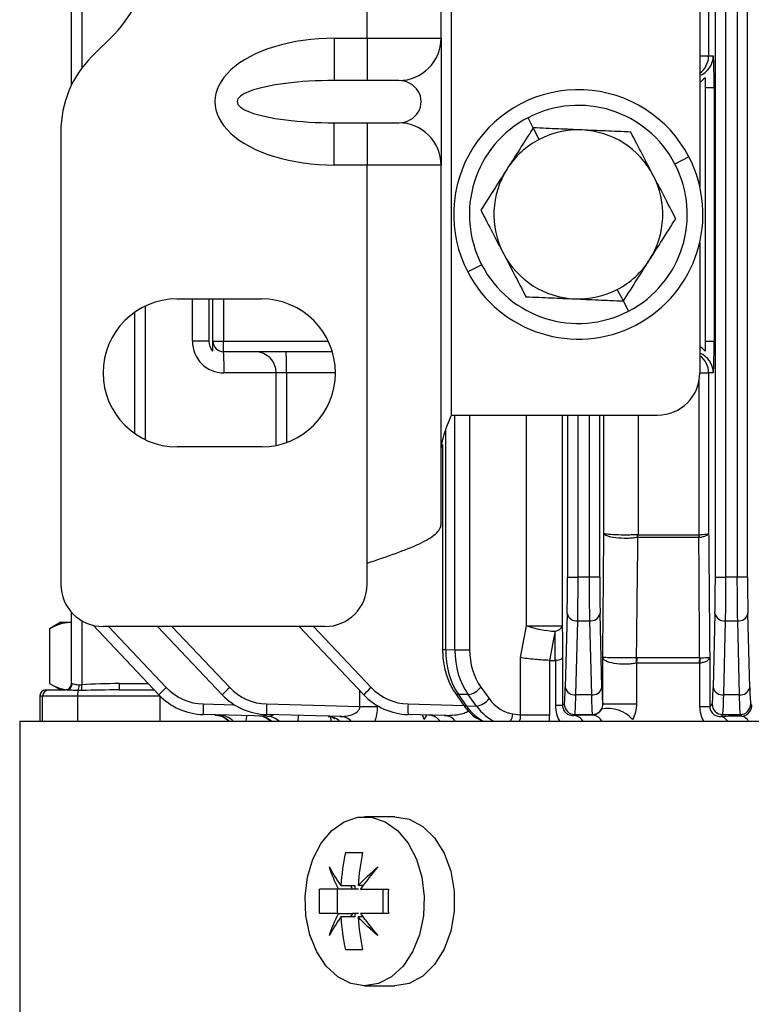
# Model space of a CAD drawing. Header units: millimetres. Extents: x -850 to -69, y -238 to 499.
# Tile 2 of 53: x -534 to -499, y -197 to -150. Entities that reach past the tile are written whole.
import ezdxf

# ---------------------------------------------------------------- set-up
doc = ezdxf.new("R2010")
doc.units = ezdxf.units.MM

msp = doc.modelspace()

# ---------------------------------------------------------------- linework, layer by layer
at = {"color": 7, "linetype": 'Continuous', "lineweight": 25}
for p, q in [((-500.747, -77.315), (-500.747, -176.649)), ((-500.247, -176.649), (-500.247, -77.315)), ((-499.721, -77.315), (-499.721, -176.649)), ((-499.221, -176.649), (-499.221, -77.315)), ((-501.484, -95.804), (-501.484, -158.16)), ((-531.234, -153.374), (-531.234, -100.591)), ((-530.747, -101.394), (-530.747, -152.571)), ((-501.063, -101.982), (-501.063, -151.982)), ((-517.234, -151.147), (-517.234, -102.817)), ((-513.734, -151.147), (-513.734, -141.975)), ((-513.234, -168.982), (-513.234, -144.974)), ((-530.27, -152.018), (-529.198, -150.947)), ((-518.787, -151.147), (-517.234, -151.147)), ((-518.787, -151.147), (-518.787, -153.147)), ((-517.234, -151.147), (-513.734, -151.147)), ((-517.234, -151.147), (-517.234, -153.147)), ((-513.734, -151.147), (-513.734, -157.147)), ((-501.484, -151.982), (-501.063, -151.982)), ((-501.063, -151.982), (-500.845, -151.982)), ((-517.234, -153.147), (-518.787, -153.147)), ((-515.734, -153.147), (-517.234, -153.147)), ((-501.234, -153.482), (-501.234, -165.482)), ((-501.234, -153.482), (-500.805, -153.482)), ((-500.805, -153.482), (-500.805, -165.482)), ((-509.366, -155.385), (-509.615, -154.906)), ((-531.734, -155.553), (-531.734, -176.982)), ((-518.787, -157.147), (-518.787, -155.147)), ((-518.787, -155.147), (-517.234, -155.147)), ((-517.234, -155.147), (-515.734, -155.147)), ((-517.234, -155.147), (-517.234, -157.147)), ((-509.08, -155.934), (-509.366, -155.385)), ((-502, -156.759), (-502.658, -157.101)), ((-517.234, -157.147), (-518.787, -157.147)), ((-517.234, -175.982), (-517.234, -157.147)), ((-513.734, -157.147), (-517.234, -157.147)), ((-513.734, -174.147), (-513.734, -157.147)), ((-501.484, -160.804), (-501.484, -166.982)), ((-511.81, -161.863), (-512.468, -162.205)), ((-505.102, -163.579), (-505.388, -163.031)), ((-526.234, -163.482), (-522.234, -163.482)), ((-525.508, -165.482), (-525.508, -163.482)), ((-524.713, -165.482), (-524.713, -163.482)), ((-524.534, -165.482), (-524.534, -163.482)), ((-524.034, -163.482), (-524.034, -165.482)), ((-527.747, -163.826), (-527.747, -170.138)), ((-504.853, -164.059), (-505.102, -163.579)), ((-528.234, -169.854), (-528.234, -164.11)), ((-524.713, -165.482), (-525.508, -165.482)), ((-524.534, -165.482), (-524.034, -165.482)), ((-524.034, -165.982), (-524.034, -165.482)), ((-524.034, -165.482), (-519.072, -165.482)), ((-501.234, -165.482), (-500.805, -165.482)), ((-518.88, -165.982), (-524.034, -165.982)), ((-521.534, -166.982), (-524.008, -166.982)), ((-521.047, -166.982), (-521.534, -166.982)), ((-521.534, -170.411), (-521.534, -166.982)), ((-518.734, -166.982), (-521.047, -166.982)), ((-521.047, -166.982), (-521.047, -170.275)), ((-501.484, -166.982), (-501.063, -166.982)), ((-501.063, -166.982), (-501.063, -174.572)), ((-500.845, -166.982), (-501.063, -166.982)), ((-501.506, -174.638), (-501.506, -167.275)), ((-513.234, -168.982), (-503.484, -168.982)), ((-513.078, -180.082), (-513.078, -168.982)), ((-512.381, -168.982), (-512.381, -180.082)), ((-509.681, -178.946), (-509.681, -168.982)), ((-507.993, -168.982), (-507.993, -178.946)), ((-507.747, -168.982), (-507.747, -176.649)), ((-507.247, -176.649), (-507.247, -168.982)), ((-506.721, -168.982), (-506.721, -176.649)), ((-506.221, -176.649), (-506.221, -168.982)), ((-506.024, -174.572), (-506.024, -168.982)), ((-504.407, -168.982), (-504.407, -174.638)), ((-513.515, -169.712), (-513.515, -180.07)), ((-522.234, -170.482), (-526.234, -170.482)), ((-513.662, -170.365), (-513.662, -180.07)), ((-504.407, -174.638), (-501.515, -174.638)), ((-501.525, -174.768), (-504.418, -174.768)), ((-517.234, -176.982), (-517.234, -175.982)), ((-507.747, -176.649), (-507.247, -176.649)), ((-506.721, -176.649), (-507.247, -176.649)), ((-506.221, -176.649), (-506.721, -176.649)), ((-500.747, -176.649), (-500.247, -176.649)), ((-499.721, -176.649), (-500.247, -176.649)), ((-499.221, -176.649), (-499.721, -176.649)), ((-531.234, -181.682), (-531.234, -178.305)), ((-507.765, -178.37), (-507.852, -181.867)), ((-506.116, -181.867), (-506.203, -178.37)), ((-500.765, -178.37), (-500.852, -181.867)), ((-499.116, -181.867), (-499.203, -178.37)), ((-531.734, -178.782), (-532.274, -179.094)), ((-531.734, -178.782), (-531.309, -178.782)), ((-531.309, -178.782), (-531.234, -178.782)), ((-530.747, -178.707), (-530.747, -181.743)), ((-507.352, -182.212), (-507.265, -178.714)), ((-507.265, -178.714), (-506.703, -178.714)), ((-506.703, -178.714), (-506.616, -182.212)), ((-500.352, -182.212), (-500.265, -178.714)), ((-500.265, -178.714), (-499.703, -178.714)), ((-499.703, -178.714), (-499.616, -182.212)), ((-532.274, -179.095), (-532.274, -181.67)), ((-527.091, -182.212), (-530.21, -178.925)), ((-519.234, -178.982), (-529.734, -178.982)), ((-529.48, -178.982), (-526.741, -181.867)), ((-524.091, -182.212), (-527.156, -178.982)), ((-526.48, -178.982), (-523.741, -181.867)), ((-517.391, -182.212), (-520.456, -178.982)), ((-519.78, -178.982), (-517.041, -181.867)), ((-509.974, -180.45), (-509.681, -178.946)), ((-509.681, -178.946), (-507.993, -178.946)), ((-513.662, -180.07), (-513.515, -180.07)), ((-513.515, -180.07), (-513.078, -180.082)), ((-513.078, -180.082), (-512.381, -180.082)), ((-509.974, -183.158), (-509.974, -180.45)), ((-508.605, -180.582), (-508.605, -183.158)), ((-508.603, -180.582), (-508.327, -180.582)), ((-508.303, -182.726), (-508.303, -180.58)), ((-507.978, -180.45), (-507.978, -182.726)), ((-506.075, -182.637), (-506.075, -180.45)), ((-504.476, -180.714), (-504.476, -182.637)), ((-501.512, -180.714), (-504.476, -180.714)), ((-504.456, -180.455), (-501.493, -180.455)), ((-501.473, -182.761), (-501.473, -180.712)), ((-501.013, -180.45), (-501.013, -182.761)), ((-532.274, -181.67), (-531.734, -181.982)), ((-531.234, -181.682), (-531.2, -181.682)), ((-528.96, -181.682), (-527.594, -181.682)), ((-532.434, -181.982), (-532.299, -181.982)), ((-532.299, -181.982), (-531.48, -181.982)), ((-528.968, -181.982), (-527.309, -181.982)), ((-517.574, -182.761), (-517.574, -182.019)), ((-513.069, -182.121), (-512.697, -182.662)), ((-511.849, -181.85), (-511.457, -182.391)), ((-532.734, -182.282), (-532.734, -183.482)), ((-532.598, -182.282), (-532.734, -182.282)), ((-532.598, -183.482), (-532.598, -182.282)), ((-530.95, -182.282), (-532.598, -182.282)), ((-527.029, -182.282), (-530.95, -182.282)), ((-530.95, -182.282), (-530.95, -183.482)), ((-527.029, -182.282), (-527.029, -182.275)), ((-527.029, -183.482), (-527.029, -182.282)), ((-512.448, -182.203), (-512.912, -182.191)), ((-512.912, -182.191), (-512.54, -182.732)), ((-512.056, -182.745), (-512.448, -182.203)), ((-506.616, -182.212), (-507.352, -182.212)), ((-499.616, -182.212), (-500.352, -182.212)), ((-524.994, -182.646), (-523.515, -182.684)), ((-521.994, -182.646), (-517.574, -182.761)), ((-517.574, -182.761), (-516.758, -182.761)), ((-516.758, -182.72), (-516.758, -182.761)), ((-515.294, -182.646), (-512.655, -182.715)), ((-512.54, -182.732), (-512.056, -182.745)), ((-507.978, -182.726), (-508.303, -182.726)), ((-507.897, -182.646), (-507.978, -182.726)), ((-506.075, -182.637), (-504.476, -182.637)), ((-501.473, -182.761), (-501.013, -182.761)), ((-500.897, -182.646), (-501.013, -182.761)), ((-499.015, -182.701), (-499.071, -182.646)), ((-533.684, -183.482), (-533.684, -222.097)), ((-432.197, -183.482), (-533.684, -183.482)), ((-521.978, -183.225), (-524.994, -183.146)), ((-518.513, -183.237), (-521.994, -183.146)), ((-518.917, -183.482), (-518.973, -183.238)), ((-513.571, -183.191), (-515.294, -183.146)), ((-514.536, -183.386), (-514.604, -183.164)), ((-510.332, -183.115), (-509.974, -183.158)), ((-509.974, -183.158), (-508.605, -183.158)), ((-507.443, -183.191), (-507.398, -183.146)), ((-507.398, -183.146), (-506.57, -183.146)), ((-506.57, -183.146), (-506.545, -183.171)), ((-500.489, -183.237), (-500.398, -183.146)), ((-500.398, -183.146), (-499.57, -183.146)), ((-499.57, -183.146), (-499.494, -183.222)), ((-515.916, -187.982), (-517.351, -187.982)), ((-518.639, -192.557), (-518.639, -191.407)), ((-517.928, -191.407), (-518.595, -191.407)), ((-518.476, -191.238), (-517.808, -191.238)), ((-518.028, -191.238), (-517.928, -191.407)), ((-517.808, -191.407), (-517.928, -191.407)), ((-517.808, -191.238), (-517.808, -191.407)), ((-517.645, -191.407), (-517.808, -191.407)), ((-517.411, -191.238), (-517.663, -191.238)), ((-516.48, -192.557), (-516.48, -191.407)), ((-518.595, -192.557), (-517.928, -192.557)), ((-517.808, -192.726), (-518.476, -192.726)), ((-517.928, -192.557), (-518.028, -192.726)), ((-517.808, -192.557), (-517.928, -192.557)), ((-517.808, -192.557), (-517.808, -192.726)), ((-517.645, -192.557), (-517.808, -192.557)), ((-517.411, -192.726), (-517.663, -192.726)), ((-517.351, -195.982), (-515.916, -195.982))]:
    msp.add_line(p, q, dxfattribs=at)
at = {"color": 7, "linetype": 'Continuous', "lineweight": 25, "flags": 128}
for points in [[(-508.335, -179.205), (-508.394, -179.508), (-508.603, -180.582)], [(-514.536, -183.386), (-514.435, -183.239), (-514.406, -183.165)], [(-517.351, -195.982), (-518.003, -195.874), (-518.62, -195.557), (-519.169, -195.046), (-519.619, -194.371), (-519.948, -193.566), (-520.136, -192.677), (-520.174, -191.75), (-520.06, -190.835), (-519.8, -189.982), (-519.408, -189.237), (-518.905, -188.64), (-518.318, -188.223), (-517.679, -188.009), (-517.022, -188.009), (-516.383, -188.223), (-515.796, -188.64), (-515.293, -189.237), (-514.901, -189.982), (-514.641, -190.835), (-514.527, -191.75), (-514.565, -192.677), (-514.754, -193.566), (-515.082, -194.371), (-515.533, -195.046), (-516.081, -195.557), (-516.698, -195.874), (-517.351, -195.982)], [(-515.916, -187.982), (-515.24, -188.098), (-514.602, -188.44), (-514.041, -188.988), (-513.589, -189.71), (-513.272, -190.564), (-513.109, -191.5), (-513.109, -192.464), (-513.272, -193.401), (-513.589, -194.254), (-514.041, -194.976), (-514.602, -195.524), (-515.24, -195.866), (-515.916, -195.982)]]:
    msp.add_lwpolyline(points, dxfattribs=at)
at = {"color": 7, "linetype": 'Continuous', "lineweight": 25}
for centre, radius, start, end in [((-532.734, -147.411), 5, 315, 0), ((-515.734, -151.147), 2, 270, 0), ((-526.734, -155.553), 5, 135, 180), ((-501.845, -151.982), 1, 291.1407, 0.0052), ((-502.063, -151.982), 1, 305.4068, 0.0028), ((-507.234, -159.482), 5.9, 27.4891, 207.4891), ((-507.234, -159.482), 5.159, 27.4891, 117.4891), ((-507.234, -159.482), 5.159, 117.4891, 207.4891), ((-515.734, -157.147), 2, 0, 90), ((-507.234, -159.482), 4, 87.4891, 117.4891), ((-507.234, -159.482), 4, 27.4891, 87.4891), ((-507.234, -159.482), 4, 117.4891, 147.4891), ((-507.234, -159.482), 5.9, 207.4891, 27.4891), ((-507.234, -159.482), 4, 147.4891, 207.4891), ((-507.234, -159.482), 5.159, 297.4891, 27.4891), ((-507.234, -159.482), 4, 327.4891, 27.4891), ((-507.234, -159.482), 4, 207.4891, 267.4891), ((-507.234, -159.482), 4, 297.4891, 327.4891), ((-507.234, -159.482), 5.159, 207.4891, 297.4891), ((-507.234, -159.482), 4, 267.4891, 297.4891), ((-526.234, -166.982), 3.5, 90, 270), ((-522.234, -166.982), 3.5, 270, 90), ((-524.008, -165.482), 1.5, 180, 270), ((-524.034, -165.482), 0.5, 180, 270), ((-533.578, -166.732), 9.573, 358.5046, 4.4944), ((-522.534, -166.982), 1, 0, 90), ((-530.617, -166.732), 9.573, 358.5046, 4.4944), ((-501.845, -166.982), 1, 359.9948, 68.8593), ((-502.063, -166.982), 1, 359.9972, 54.5932), ((-503.484, -166.982), 2, 270, 0), ((-505.231, -174.7), 0.806, 355.1537, 4.359), ((-505.203, -174.639), 0.795, 350.6771, 0.0392), ((-502.393, -174.639), 0.878, 351.5632, 0.0395), ((-502.367, -174.705), 0.864, 356.0174, 4.4629), ((-529.734, -176.982), 2, 180, 270), ((-519.234, -176.982), 2, 270, 0), ((-507.322, -178.262), 0.455, 193.6563, 277.2418), ((-506.646, -178.262), 0.455, 262.7582, 346.3437), ((-500.322, -178.262), 0.455, 193.6563, 277.2418), ((-499.646, -178.262), 0.455, 262.7582, 346.3437), ((-508.122, -174.471), 4.739, 250.7992, 267.4227), ((-508.384, -178.784), 0.423, 276.6086, 337.531), ((-502.839, -180.593), 1.66, 175.2897, 184.2302), ((-502.839, -180.713), 1.637, 170.9448, 180.0394), ((-499.7, -180.713), 1.812, 171.8255, 180.0393), ((-499.691, -180.577), 1.788, 176.1456, 184.3281), ((-531.534, -181.682), 0.3, 270, 0), ((-531.491, -181.692), 0.29, 272.0574, 1.9193), ((-531.831, -181.757), 2.872, 355.5056, 1.4954), ((-532.434, -182.282), 0.3, 90, 180), ((-532.299, -182.282), 0.3, 90.0666, 180.0664), ((-529.979, -182.251), 0.972, 165.9216, 181.8598), ((-531.54, -181.746), 0.674, 336.5385, 359.967), ((-536.897, -182.223), 6.169, 1.9537, 4.4593), ((-522.172, -186.859), 6.767, 132.475, 136.6296), ((-524.928, -180.147), 2.5, 223.5, 268.5), ((-519.172, -186.859), 6.767, 132.475, 136.6296), ((-521.928, -180.147), 2.5, 223.5, 268.5), ((-512.472, -186.859), 6.767, 132.475, 136.6296), ((-515.228, -180.147), 2.5, 223.5, 268.5), ((-512.925, -182.009), 0.183, 217.9135, 274.101), ((-512.548, -181.351), 0.858, 276.6571, 324.4522), ((-507.409, -181.76), 0.455, 193.6563, 277.2418), ((-506.559, -181.76), 0.455, 262.7582, 346.3437), ((-500.409, -181.76), 0.455, 193.6563, 277.2418), ((-499.559, -181.76), 0.455, 262.7582, 346.3437), ((-524.915, -180.147), 3, 223.5, 268.5), ((-521.915, -180.147), 3, 223.5, 268.5), ((-515.215, -180.147), 3, 223.5, 268.5), ((-512.155, -181.892), 0.858, 276.6571, 324.4522), ((-520.216, -182.896), 4.784, 177.0055, 182.9945), ((-517.216, -182.896), 4.784, 177.0055, 182.9945), ((-510.516, -182.896), 4.784, 177.0055, 182.9945), ((-512.553, -182.55), 0.183, 217.9648, 274.0965), ((-507.397, -182.645), 0.5, 180.046, 269.954), ((-506.571, -182.645), 0.5, 270.0461, 330.3848), ((-505.822, -184.396), 1.536, 41.1172, 101.7968), ((-500.397, -182.645), 0.5, 180.046, 269.954), ((-499.571, -182.645), 0.5, 270.046, 359.954), ((-524.475, -184.124), 0.964, 41.7077, 88.3655), ((-524.274, -184.123), 0.958, 41.9733, 88.3465), ((-522.387, -184.115), 0.901, 44.6388, 88.2046), ((-522.006, -184.114), 0.889, 45.2245, 88.1839), ((-519.118, -184.031), 0.81, 42.6756, 87.849), ((-518.543, -184.028), 0.792, 43.5809, 87.8337), ((-514.352, -183.877), 0.706, 33.9393, 86.6953), ((-513.61, -183.873), 0.684, 34.8825, 86.6766), ((-510.984, -183.084), 0.652, 322.3534, 357.2525), ((-507.5, -183.766), 0.578, 29.3897, 84.2863), ((-506.61, -183.74), 0.572, 26.7509, 83.4919), ((-500.556, -183.666), 0.434, 24.9973, 81.0591), ((-499.57, -183.645), 0.43, 22.2496, 79.8158)]:
    msp.add_arc(centre, radius, start, end, dxfattribs=at)
for centre, major_axis, ratio, start_param, end_param in [((-518.787, -154.147), (5.66, 0), 0.529999, 1.570796, 4.712389), ((-500.845, -153.482), (0, 1.5), 0.026186, 4.712389, 6.283185), ((-518.787, -154.147), (4.6, 0), 0.217373, 1.570796, 4.712389), ((-515.734, -154.147), (1.06, 0), 0.943398, 4.712389, 7.853982), ((-500.845, -165.482), (0, 1.5), 0.026186, 3.141593, 4.712389), ((-507.812, -176.649), (0, 2.5), 0.026186, 3.953171, 4.712389), ((-507.312, -176.649), (0, 3), 0.021822, 3.953171, 4.712389), ((-506.656, -176.649), (0, 3), 0.021822, 1.570796, 2.330015), ((-506.156, -176.649), (0, 2.5), 0.026186, 1.570796, 2.330015), ((-500.812, -176.649), (0, 2.5), 0.026186, 3.953171, 4.712389), ((-500.312, -176.649), (0, 3), 0.021822, 3.953171, 4.712389), ((-499.656, -176.649), (0, 3), 0.021822, 1.570796, 2.330015), ((-499.156, -176.649), (0, 2.5), 0.026186, 1.570796, 2.330015), ((-511.44, -180.069), (0.014, 3), 0.691589, 1.574463, 2.359861), ((-510.911, -180.083), (0.012, 3), 0.72245, 1.573248, 2.358646), ((-510.567, -180.083), (-0.002, 2.5), 0.725498, 1.569773, 2.355171), ((-528.96, -182.282), (4.058, 0), 0.14786, 1.570796, 2.026836), ((-528.968, -182.282), (4.006, 0), 0.074891, 1.570796, 2.026836), ((-507.899, -180.147), (0, 2.5), 0.026186, 3.167773, 3.953171), ((-506.069, -180.147), (0, 2.5), 0.026186, 2.330015, 3.051916), ((-500.899, -180.147), (0, 2.5), 0.026186, 3.167773, 3.953171), ((-499.069, -180.147), (0, 2.5), 0.026186, 2.330015, 3.115413), ((-510.174, -180.624), (-0.002, 2.5), 0.725498, 2.355171, 3.053303), ((-507.399, -180.147), (0, 3), 0.021822, 3.167773, 3.953171), ((-506.569, -180.147), (0, 3), 0.021822, 2.330015, 3.115413), ((-500.399, -180.147), (0, 3), 0.021822, 3.167773, 3.953171), ((-499.569, -180.147), (0, 3), 0.021822, 2.330015, 3.115413), ((-511.068, -180.61), (0.014, 3), 0.691589, 2.359861, 2.851804), ((-510.518, -180.624), (0.012, 3), 0.72245, 2.358646, 2.835228), ((-474.234, -184.221), (51.5, 0), 0.026186, 2.248996, 2.271596), ((-474.234, -184.397), (51.5, 0), 0.026186, 2.08345, 2.105749)]:
    msp.add_ellipse(centre, major_axis=major_axis, ratio=ratio, start_param=start_param, end_param=end_param, dxfattribs=at)
for points in [[(-501.234, -153.012), (-501.312, -153.095), (-501.396, -153.171), (-501.484, -153.243)], [(-501.234, -153.012), (-501.234, -153.141), (-501.234, -153.309), (-501.234, -153.482)], [(-524.534, -165.952), (-524.649, -165.823), (-524.713, -165.655), (-524.713, -165.482)], [(-524.534, -165.952), (-524.534, -165.771), (-524.534, -165.625), (-524.534, -165.482)], [(-501.234, -165.952), (-501.312, -165.869), (-501.396, -165.793), (-501.484, -165.721)], [(-501.234, -165.482), (-501.234, -165.655), (-501.234, -165.823), (-501.234, -165.952)], [(-504.427, -174.639), (-504.421, -174.639), (-504.414, -174.638), (-504.407, -174.638)], [(-501.515, -174.638), (-501.512, -174.638), (-501.509, -174.638), (-501.506, -174.638)], [(-504.418, -174.768), (-504.421, -174.768), (-504.424, -174.768), (-504.428, -174.768)], [(-501.525, -174.768), (-501.518, -174.767), (-501.512, -174.766), (-501.505, -174.765)], [(-532.274, -179.095), (-531.959, -178.904), (-531.639, -178.782), (-531.309, -178.782)], [(-508.327, -180.582), (-508.329, -180.123), (-508.332, -179.664), (-508.335, -179.205)], [(-507.993, -178.946), (-507.988, -179.447), (-507.983, -179.949), (-507.978, -180.45)], [(-508.603, -180.582), (-508.604, -180.582), (-508.604, -180.582), (-508.605, -180.582)], [(-508.303, -180.58), (-508.311, -180.581), (-508.319, -180.582), (-508.327, -180.582)], [(-504.476, -180.714), (-504.482, -180.714), (-504.489, -180.714), (-504.495, -180.716)], [(-504.494, -180.457), (-504.481, -180.456), (-504.468, -180.455), (-504.456, -180.455)], [(-501.473, -180.712), (-501.486, -180.713), (-501.499, -180.714), (-501.512, -180.714)], [(-501.493, -180.455), (-501.487, -180.456), (-501.481, -180.457), (-501.474, -180.457)], [(-532.274, -181.67), (-531.959, -181.86), (-531.639, -181.982), (-531.309, -181.982)], [(-530.732, -182.013), (-530.796, -182.015), (-530.859, -182.016), (-530.922, -182.014)], [(-530.866, -181.746), (-530.827, -181.749), (-530.787, -181.748), (-530.747, -181.743)], [(-508.095, -183.482), (-508.223, -183.268), (-508.303, -183.003), (-508.303, -182.726)], [(-510.027, -183.482), (-509.978, -183.391), (-509.959, -183.275), (-509.974, -183.158)], [(-508.605, -183.158), (-508.605, -183.268), (-508.613, -183.376), (-508.63, -183.482)], [(-518.261, -189.682), (-518.369, -190.191), (-518.441, -190.709), (-518.476, -191.238)], [(-518.261, -189.682), (-518.01, -189.682), (-517.739, -189.682), (-517.448, -189.682)], [(-517.448, -189.682), (-517.556, -190.191), (-517.628, -190.709), (-517.663, -191.238)], [(-519.02, -190.356), (-518.871, -190.645), (-518.69, -190.939), (-518.476, -191.238)], [(-518.595, -191.407), (-518.769, -191.05), (-518.91, -190.7), (-519.02, -190.356)], [(-517.663, -191.238), (-517.372, -190.939), (-517.058, -190.645), (-516.72, -190.356)], [(-516.72, -190.356), (-517.019, -190.7), (-517.293, -191.05), (-517.543, -191.407)], [(-519.481, -192.557), (-519.501, -192.174), (-519.501, -191.79), (-519.481, -191.407)], [(-518.595, -191.407), (-518.934, -191.407), (-519.229, -191.407), (-519.481, -191.407)], [(-517.543, -191.407), (-517.134, -191.407), (-516.696, -191.407), (-516.228, -191.407)], [(-516.228, -191.407), (-516.248, -191.79), (-516.248, -192.174), (-516.228, -192.557)], [(-518.595, -192.557), (-518.934, -192.557), (-519.229, -192.557), (-519.481, -192.557)], [(-519.02, -193.608), (-518.91, -193.264), (-518.769, -192.914), (-518.595, -192.557)], [(-518.476, -192.726), (-518.69, -193.026), (-518.871, -193.32), (-519.02, -193.608)], [(-518.476, -192.726), (-518.441, -193.255), (-518.369, -193.774), (-518.261, -194.282)], [(-517.663, -192.726), (-517.628, -193.255), (-517.556, -193.774), (-517.448, -194.282)], [(-516.72, -193.608), (-517.058, -193.32), (-517.372, -193.026), (-517.663, -192.726)], [(-517.543, -192.557), (-517.293, -192.914), (-517.019, -193.264), (-516.72, -193.608)], [(-516.228, -192.557), (-516.696, -192.557), (-517.134, -192.557), (-517.543, -192.557)], [(-517.448, -194.282), (-517.739, -194.282), (-518.01, -194.282), (-518.261, -194.282)]]:
    msp.add_open_spline(points, degree=3, dxfattribs=at)
for points, knots in [([(-509.366, -155.385), (-509.596, -155.746), (-509.806, -156.076), (-510.212, -156.713), (-510.408, -157.02), (-510.607, -157.332)], [0, 0, 0, 0, 0.5, 0.5, 1, 1, 1, 1]), ([(-507.059, -155.486), (-507.429, -155.47), (-507.793, -155.454), (-508.548, -155.421), (-508.938, -155.404), (-509.366, -155.385)], [0, 0, 0, 0, 0.5, 0.5, 1, 1, 1, 1]), ([(-504.752, -155.587), (-505.179, -155.568), (-505.57, -155.551), (-506.325, -155.518), (-506.688, -155.502), (-507.059, -155.486)], [0, 0, 0, 0, 0.5, 0.5, 1, 1, 1, 1]), ([(-503.686, -157.636), (-503.857, -157.307), (-504.025, -156.984), (-504.373, -156.314), (-504.554, -155.967), (-504.752, -155.587)], [0, 0, 0, 0, 0.5, 0.5, 1, 1, 1, 1]), ([(-510.607, -157.332), (-510.806, -157.645), (-511.002, -157.952), (-511.408, -158.589), (-511.618, -158.919), (-511.848, -159.28)], [0, 0, 0, 0, 0.5, 0.5, 1, 1, 1, 1]), ([(-502.62, -159.684), (-502.817, -159.305), (-502.998, -158.958), (-503.346, -158.288), (-503.514, -157.965), (-503.686, -157.636)], [0, 0, 0, 0, 0.5, 0.5, 1, 1, 1, 1]), ([(-511.848, -159.28), (-511.651, -159.66), (-511.47, -160.006), (-511.122, -160.677), (-510.954, -160.999), (-510.782, -161.328)], [0, 0, 0, 0, 0.5, 0.5, 1, 1, 1, 1]), ([(-503.861, -161.632), (-503.662, -161.319), (-503.466, -161.012), (-503.06, -160.375), (-502.85, -160.046), (-502.62, -159.684)], [0, 0, 0, 0, 0.5, 0.5, 1, 1, 1, 1]), ([(-510.782, -161.328), (-510.611, -161.657), (-510.443, -161.98), (-510.095, -162.65), (-509.914, -162.997), (-509.716, -163.377)], [0, 0, 0, 0, 0.5, 0.5, 1, 1, 1, 1]), ([(-505.102, -163.579), (-504.872, -163.218), (-504.662, -162.889), (-504.256, -162.252), (-504.06, -161.945), (-503.861, -161.632)], [0, 0, 0, 0, 0.5, 0.5, 1, 1, 1, 1]), ([(-509.716, -163.377), (-509.289, -163.396), (-508.898, -163.413), (-508.143, -163.446), (-507.78, -163.462), (-507.409, -163.478)], [0, 0, 0, 0, 0.5, 0.5, 1, 1, 1, 1]), ([(-507.409, -163.478), (-507.039, -163.495), (-506.675, -163.51), (-505.92, -163.544), (-505.53, -163.561), (-505.102, -163.579)], [0, 0, 0, 0, 0.5, 0.5, 1, 1, 1, 1]), ([(-513.734, -170.817), (-513.734, -170.511), (-513.68, -170.206), (-513.495, -169.594), (-513.365, -169.288), (-513.234, -168.982)], [0, 0, 0, 0, 0.5, 0.5, 1, 1, 1, 1]), ([(-517.234, -175.982), (-516.776, -175.829), (-516.318, -175.676), (-515.471, -175.37), (-515.083, -175.217), (-514.435, -174.912), (-514.176, -174.759), (-513.825, -174.453), (-513.734, -174.3), (-513.734, -174.147)], [0, 0, 0, 0, 0.25, 0.25, 0.5, 0.5, 0.75, 0.75, 1, 1, 1, 1]), ([(-506.075, -180.45), (-506.065, -179.316), (-506.055, -178.182), (-506.045, -177.049), (-506.038, -176.223), (-506.031, -175.398), (-506.024, -174.572)], [0, 0, 0, 0, 0.003581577, 0.003581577, 0.003581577, 0.006191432, 0.006191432, 0.006191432, 0.006191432]), ([(-504.428, -174.768), (-504.501, -174.781), (-504.581, -174.791), (-504.751, -174.806), (-504.841, -174.81), (-505.112, -174.814), (-505.299, -174.805), (-505.626, -174.765), (-505.766, -174.734), (-505.915, -174.678), (-505.953, -174.658), (-506.006, -174.616), (-506.022, -174.594), (-506.024, -174.572)], [0, 0, 0, 0, 0.125, 0.125, 0.25, 0.25, 0.5, 0.5, 0.75, 0.75, 0.875, 0.875, 1, 1, 1, 1]), ([(-504.427, -174.639), (-504.501, -174.643), (-504.58, -174.647), (-504.75, -174.652), (-504.84, -174.653), (-505.111, -174.655), (-505.299, -174.651), (-505.625, -174.638), (-505.766, -174.627), (-505.914, -174.608), (-505.953, -174.602), (-506.006, -174.587), (-506.021, -174.58), (-506.024, -174.572)], [0, 0, 0, 0, 0.125, 0.125, 0.25, 0.25, 0.5, 0.5, 0.75, 0.75, 0.875, 0.875, 1, 1, 1, 1]), ([(-501.506, -174.638), (-501.439, -174.634), (-501.379, -174.63), (-501.272, -174.62), (-501.225, -174.615), (-501.111, -174.598), (-501.067, -174.585), (-501.063, -174.572)], [0, 0, 0, 0, 0.25, 0.25, 0.5, 0.5, 1, 1, 1, 1]), ([(-501.505, -174.765), (-501.438, -174.754), (-501.379, -174.742), (-501.272, -174.713), (-501.225, -174.697), (-501.11, -174.648), (-501.067, -174.61), (-501.063, -174.572)], [0, 0, 0, 0, 0.25, 0.25, 0.5, 0.5, 1, 1, 1, 1]), ([(-501.063, -174.572), (-501.055, -175.55), (-501.047, -176.528), (-501.038, -177.507), (-501.03, -178.488), (-501.021, -179.469), (-501.013, -180.45)], [0, 0, 0, 0, 0.003087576, 0.003087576, 0.003087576, 0.006182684, 0.006182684, 0.006182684, 0.006182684]), ([(-504.428, -174.768), (-504.438, -175.615), (-504.448, -176.461), (-504.457, -177.308), (-504.47, -178.357), (-504.482, -179.407), (-504.494, -180.457)], [0.000000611, 0.000000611, 0.000000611, 0.000000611, 0.002675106, 0.002675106, 0.002675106, 0.00598908, 0.00598908, 0.00598908, 0.00598908]), ([(-501.493, -180.455), (-501.498, -179.558), (-501.503, -178.662), (-501.508, -177.766), (-501.514, -176.766), (-501.519, -175.767), (-501.525, -174.768)], [0.000133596, 0.000133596, 0.000133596, 0.000133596, 0.002959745, 0.002959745, 0.002959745, 0.006112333, 0.006112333, 0.006112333, 0.006112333]), ([(-513.662, -180.07), (-513.658, -180.204), (-513.647, -180.588), (-513.522, -181.207), (-513.304, -181.755), (-513.125, -182.034), (-513.069, -182.121)], [0, 0, 0, 0, 0.178887, 0.511726, 0.847281, 1, 1, 1, 1]), ([(-508.605, -180.582), (-508.698, -180.581), (-508.806, -180.577), (-509.041, -180.563), (-509.167, -180.553), (-509.418, -180.529), (-509.543, -180.514), (-509.775, -180.484), (-509.883, -180.467), (-509.974, -180.45)], [0, 0, 0, 0, 0.25, 0.25, 0.5, 0.5, 0.75, 0.75, 1, 1, 1, 1]), ([(-508.303, -180.58), (-508.203, -180.563), (-508.123, -180.543), (-508.04, -180.51), (-508.018, -180.498), (-507.988, -180.475), (-507.98, -180.462), (-507.978, -180.45)], [0, 0, 0, 0, 0.5, 0.5, 0.75, 0.75, 1, 1, 1, 1]), ([(-504.495, -180.716), (-504.569, -180.732), (-504.649, -180.745), (-504.822, -180.763), (-504.913, -180.769), (-505.186, -180.773), (-505.375, -180.759), (-505.696, -180.703), (-505.831, -180.661), (-505.972, -180.587), (-506.008, -180.561), (-506.058, -180.507), (-506.072, -180.478), (-506.075, -180.45)], [0, 0, 0, 0, 0.125, 0.125, 0.25, 0.25, 0.5, 0.5, 0.75, 0.75, 0.875, 0.875, 1, 1, 1, 1]), ([(-504.494, -180.457), (-504.568, -180.457), (-504.648, -180.458), (-504.82, -180.458), (-504.911, -180.458), (-505.185, -180.458), (-505.373, -180.458), (-505.695, -180.457), (-505.831, -180.456), (-505.971, -180.454), (-506.008, -180.453), (-506.058, -180.452), (-506.072, -180.451), (-506.075, -180.45)], [0, 0, 0, 0, 0.125, 0.125, 0.25, 0.25, 0.5, 0.5, 0.75, 0.75, 0.875, 0.875, 1, 1, 1, 1]), ([(-501.474, -180.457), (-501.404, -180.456), (-501.341, -180.456), (-501.229, -180.455), (-501.18, -180.455), (-501.062, -180.453), (-501.018, -180.452), (-501.013, -180.45)], [0, 0, 0, 0, 0.25, 0.25, 0.5, 0.5, 1, 1, 1, 1]), ([(-501.473, -180.712), (-501.403, -180.697), (-501.34, -180.68), (-501.228, -180.641), (-501.179, -180.62), (-501.061, -180.552), (-501.017, -180.501), (-501.013, -180.45)], [0, 0, 0, 0, 0.25, 0.25, 0.5, 0.5, 1, 1, 1, 1]), ([(-531.2, -181.682), (-531.172, -181.682), (-531.126, -181.697), (-531.012, -181.725), (-530.942, -181.74), (-530.866, -181.746)], [0, 0, 0, 0, 0.5, 0.5, 1, 1, 1, 1]), ([(-530.922, -182.014), (-531.032, -182.011), (-531.137, -182.004), (-531.326, -181.99), (-531.411, -181.982), (-531.48, -181.982)], [0, 0, 0, 0, 0.5, 0.5, 1, 1, 1, 1]), ([(-518.513, -183.237), (-518.42, -183.239), (-518.328, -183.234), (-518.144, -183.209), (-518.053, -183.188), (-517.876, -183.126), (-517.788, -183.085), (-517.675, -182.993), (-517.639, -182.957), (-517.587, -182.868), (-517.571, -182.816), (-517.574, -182.761)], [0, 0, 0, 0, 0.25, 0.25, 0.5, 0.5, 0.75, 0.75, 0.875, 0.875, 1, 1, 1, 1]), ([(-516.758, -182.761), (-516.758, -182.89), (-516.768, -183.018), (-516.809, -183.259), (-516.839, -183.376), (-516.876, -183.482)], [0, 0, 0, 0, 0.5, 0.5, 1, 1, 1, 1]), ([(-513.571, -183.191), (-513.405, -183.187), (-513.094, -183.181), (-512.704, -183.115), (-512.499, -183.016), (-512.429, -182.982)], [0, 0, 0, 0, 0.426249, 0.802447, 1, 1, 1, 1]), ([(-512.697, -182.662), (-512.623, -182.76), (-512.415, -183.035), (-512.082, -183.328), (-511.798, -183.431), (-511.707, -183.465)], [0, 0, 0, 0, 0.270953, 0.76547, 1, 1, 1, 1]), ([(-507.978, -182.726), (-507.978, -182.795), (-507.962, -182.857), (-507.925, -182.946), (-507.903, -182.979), (-507.836, -183.063), (-507.789, -183.099), (-507.644, -183.18), (-507.544, -183.197), (-507.443, -183.191)], [0, 0, 0, 0, 0.125, 0.125, 0.25, 0.25, 0.5, 0.5, 1, 1, 1, 1]), ([(-506.545, -183.171), (-506.474, -183.167), (-506.404, -183.146), (-506.299, -183.084), (-506.265, -183.058), (-506.197, -182.99), (-506.165, -182.949), (-506.136, -182.893)], [0, 0, 0, 0, 0.5, 0.5, 0.75, 0.75, 1, 1, 1, 1]), ([(-506.136, -182.893), (-506.118, -182.859), (-506.103, -182.821), (-506.081, -182.736), (-506.075, -182.688), (-506.075, -182.637)], [0, 0, 0, 0, 0.5, 0.5, 1, 1, 1, 1]), ([(-504.476, -182.637), (-504.476, -182.771), (-504.493, -182.903), (-504.558, -183.157), (-504.605, -183.275), (-504.664, -183.386)], [0, 0, 0, 0, 0.5, 0.5, 1, 1, 1, 1]), ([(-501.288, -183.482), (-501.347, -183.376), (-501.394, -183.26), (-501.457, -183.015), (-501.473, -182.89), (-501.473, -182.761)], [0, 0, 0, 0, 0.5, 0.5, 1, 1, 1, 1]), ([(-501.013, -182.761), (-501.013, -182.815), (-501.003, -182.868), (-500.973, -182.957), (-500.954, -182.992), (-500.892, -183.085), (-500.844, -183.126), (-500.697, -183.219), (-500.593, -183.242), (-500.489, -183.237)], [0, 0, 0, 0, 0.125, 0.125, 0.25, 0.25, 0.5, 0.5, 1, 1, 1, 1]), ([(-499.494, -183.222), (-499.396, -183.217), (-499.296, -183.184), (-499.159, -183.069), (-499.115, -183.02), (-499.044, -182.887), (-499.015, -182.799), (-499.015, -182.701)], [0, 0, 0, 0, 0.5, 0.5, 0.75, 0.75, 1, 1, 1, 1]), ([(-524.435, -183.172), (-524.33, -183.182), (-524.128, -183.201), (-523.906, -183.341), (-523.826, -183.434), (-523.798, -183.467)], [0, 0, 0, 0, 0.408823, 0.789498, 1, 1, 1, 1]), ([(-522.948, -183.199), (-522.954, -183.277), (-522.962, -183.377), (-522.977, -183.463), (-522.98, -183.482)], [0, 0, 0, 0, 0.783858, 1, 1, 1, 1]), ([(-522.349, -183.218), (-522.344, -183.217), (-522.227, -183.196), (-522.018, -183.291), (-521.852, -183.417), (-521.806, -183.487), (-521.809, -183.482), (-521.81, -183.48)], [0, 0, 0, 0, 0.018634, 0.426314, 0.708064, 0.914055, 1, 1, 1, 1]), ([(-521.978, -183.225), (-521.901, -183.224), (-521.789, -183.222), (-521.684, -183.171), (-521.652, -183.154)], [0, 0, 0, 0, 0.689884, 1, 1, 1, 1]), ([(-520.489, -183.185), (-520.497, -183.267), (-520.508, -183.371), (-520.53, -183.462), (-520.535, -183.482)], [0, 0, 0, 0, 0.781052, 1, 1, 1, 1]), ([(-519.074, -183.241), (-519.039, -183.237), (-518.927, -183.225), (-518.792, -183.324), (-518.786, -183.333), (-518.783, -183.336)], [0, 0, 0, 0, 0.226206, 0.7301, 1, 1, 1, 1]), ([(-514.31, -183.172), (-514.308, -183.172), (-514.298, -183.172), (-514.298, -183.172), (-514.298, -183.172)], [0, 0, 0, 0, 0.235705, 1, 1, 1, 1])]:
    msp.add_open_spline(points, degree=3, knots=knots, dxfattribs=at)

doc.saveas('drawing.dxf')
